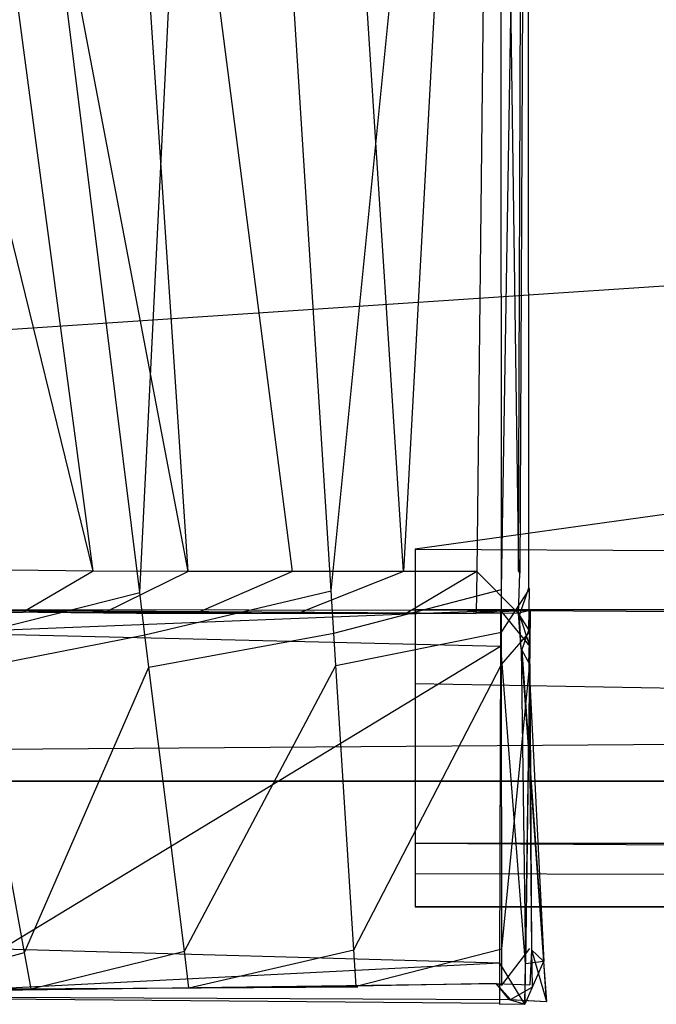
# Model space of a CAD drawing. Extents: x 0 to 0.24, y -0.189 to 0.
# Tile 4 of 19: x 0.05348 to 0.06045, y -0.18944 to -0.17866. Entities that reach past the tile are written whole.
import ezdxf

# ---------------------------------------------------------------- set-up
doc = ezdxf.new("R2010")
doc.units = 0
for name, color, linetype in [('L7_GRIFF_N_A81900__1___REPLACEM', 7, 'CONTINUOUS'), ('L8_GRIFF_N_A81900__0___REPLACEM', 7, 'CONTINUOUS'), ('L9_FRONT_N_A81900__0___REPLACEM', 7, 'CONTINUOUS')]:
    doc.layers.add(name, color=color, linetype=linetype)

msp = doc.modelspace()

# ---------------------------------------------------------------- linework, layer by layer
at = {"layer": 'L7_GRIFF_N_A81900__1___REPLACEM', "color": 254}
for points, invisible_edges in [([(0.057811, -0.184458, 0.576732), (0.180944, -0.167376, 0.570481), (0.057811, -0.167376, 0.570481), (0.057811, -0.184458, 0.576732)], 13), ([(0.180944, -0.167376, 0.570481), (0.057811, -0.184458, 0.576732), (0.180944, -0.184458, 0.576732), (0.180944, -0.167376, 0.570481)], 14), ([(0.057828, -0.16749, 0.567178), (0.180945, -0.187681, 0.574543), (0.057811, -0.187681, 0.574543), (0.057828, -0.16749, 0.567178)], 13), ([(0.180945, -0.187681, 0.574543), (0.057828, -0.16749, 0.567178), (0.180961, -0.16749, 0.567178), (0.180945, -0.187681, 0.574543)], 14), ([(0.180944, -0.185123, 0.576975), (0.057811, -0.184458, 0.576732), (0.057811, -0.185123, 0.576975), (0.180944, -0.185123, 0.576975)], 13), ([(0.057811, -0.184458, 0.576732), (0.180944, -0.185123, 0.576975), (0.180944, -0.184458, 0.576732), (0.057811, -0.184458, 0.576732)], 14), ([(0.057811, -0.185123, 0.578633), (0.180944, -0.185123, 0.576975), (0.057811, -0.185123, 0.576975), (0.057811, -0.185123, 0.578633)], 13), ([(0.180944, -0.185123, 0.576975), (0.057811, -0.185123, 0.578633), (0.180944, -0.185123, 0.578633), (0.180944, -0.185123, 0.576975)], 14), ([(0.180944, -0.185931, 0.578666), (0.057811, -0.185123, 0.578633), (0.057811, -0.185931, 0.578666), (0.180944, -0.185931, 0.578666)], 13), ([(0.057811, -0.185123, 0.578633), (0.180944, -0.185931, 0.578666), (0.180944, -0.185123, 0.578633), (0.057811, -0.185123, 0.578633)], 14), ([(0.180944, -0.188009, 0.578748), (0.057811, -0.185931, 0.578666), (0.057811, -0.188009, 0.578748), (0.180944, -0.188009, 0.578748)], 13), ([(0.057811, -0.185931, 0.578666), (0.180944, -0.188009, 0.578748), (0.180944, -0.185931, 0.578666), (0.057811, -0.185931, 0.578666)], 14), ([(0.057811, -0.187681, 0.574543), (0.180944, -0.188375, 0.574809), (0.057811, -0.188375, 0.574809), (0.057811, -0.187681, 0.574543)], 13), ([(0.180944, -0.188375, 0.574809), (0.057811, -0.187681, 0.574543), (0.180945, -0.187681, 0.574543), (0.180944, -0.188375, 0.574809)], 14), ([(0.180944, -0.188375, 0.578763), (0.057811, -0.188009, 0.578748), (0.057811, -0.188375, 0.578763), (0.180944, -0.188375, 0.578763)], 13), ([(0.057811, -0.188009, 0.578748), (0.180944, -0.188375, 0.578763), (0.180944, -0.188009, 0.578748), (0.057811, -0.188009, 0.578748)], 14), ([(0.180944, -0.188375, 0.578763), (0.057811, -0.188375, 0.578145), (0.180944, -0.188375, 0.578145), (0.180944, -0.188375, 0.578763)], 13), ([(0.057811, -0.188375, 0.578145), (0.180944, -0.188375, 0.578763), (0.057811, -0.188375, 0.578763), (0.057811, -0.188375, 0.578145)], 14), ([(0.180944, -0.188375, 0.578145), (0.057811, -0.188375, 0.575524), (0.180944, -0.188375, 0.575524), (0.180944, -0.188375, 0.578145)], 13), ([(0.057811, -0.188375, 0.575524), (0.180944, -0.188375, 0.578145), (0.057811, -0.188375, 0.578145), (0.057811, -0.188375, 0.575524)], 14), ([(0.180944, -0.188375, 0.575524), (0.057811, -0.188375, 0.574809), (0.180944, -0.188375, 0.574809), (0.180944, -0.188375, 0.575524)], 13), ([(0.057811, -0.188375, 0.574809), (0.180944, -0.188375, 0.575524), (0.057811, -0.188375, 0.575524), (0.057811, -0.188375, 0.574809)], 14)]:
    msp.add_3dface(points, dxfattribs=dict(at, invisible_edges=invisible_edges))
at = {"layer": 'L8_GRIFF_N_A81900__0___REPLACEM', "color": 254}
for points, invisible_edges in [([(0.055715, -0.166409, 0.566218), (0.054797, -0.184932, 0.573464), (0.052499, -0.166435, 0.567114), (0.055715, -0.166409, 0.566218)], 13), ([(0.056508, -0.166408, 0.570896), (0.054112, -0.166428, 0.571563), (0.056469, -0.184704, 0.577375), (0.056508, -0.166408, 0.570896)], 14), ([(0.054797, -0.184932, 0.573464), (0.055715, -0.166409, 0.566218), (0.056891, -0.184915, 0.572881), (0.054797, -0.184932, 0.573464)], 14), ([(0.058744, -0.166385, 0.565867), (0.056891, -0.184915, 0.572881), (0.055715, -0.166409, 0.566218), (0.058744, -0.166385, 0.565867)], 13), ([(0.057683, -0.184702, 0.577057), (0.056508, -0.166408, 0.570896), (0.056469, -0.184704, 0.577375), (0.057683, -0.184702, 0.577057)], 14), ([(0.057683, -0.184702, 0.577057), (0.058687, -0.166391, 0.570643), (0.056508, -0.166408, 0.570896), (0.057683, -0.184702, 0.577057)], 13), ([(0.056891, -0.184915, 0.572881), (0.058744, -0.166385, 0.565867), (0.058756, -0.1849, 0.572665), (0.056891, -0.184915, 0.572881)], 14), ([(0.058687, -0.166391, 0.570643), (0.057683, -0.184702, 0.577057), (0.058487, -0.184702, 0.576969), (0.058687, -0.166391, 0.570643)], 14), ([(0.058942, -0.184701, 0.57692), (0.058687, -0.166391, 0.570643), (0.058487, -0.184702, 0.576969), (0.058942, -0.184701, 0.57692)], 13), ([(0.058687, -0.166391, 0.570643), (0.058942, -0.184701, 0.57692), (0.058994, -0.166389, 0.570608), (0.058687, -0.166391, 0.570643)], 14), ([(0.059051, -0.166383, 0.565831), (0.058756, -0.1849, 0.572665), (0.058744, -0.166385, 0.565867), (0.059051, -0.166383, 0.565831)], 13), ([(0.058756, -0.1849, 0.572665), (0.059051, -0.166383, 0.565831), (0.059063, -0.184898, 0.572629), (0.058756, -0.1849, 0.572665)], 14), ([(0.058999, -0.166389, 0.570158), (0.058942, -0.184701, 0.57692), (0.058955, -0.184722, 0.576459), (0.058999, -0.166389, 0.570158)], 13), ([(0.058942, -0.184701, 0.57692), (0.058999, -0.166389, 0.570158), (0.058994, -0.166389, 0.570608), (0.058942, -0.184701, 0.57692)], 14), ([(0.059046, -0.166384, 0.566296), (0.058999, -0.166389, 0.570158), (0.058955, -0.184722, 0.576459), (0.059046, -0.166384, 0.566296)], 14), ([(0.059046, -0.166384, 0.566296), (0.058955, -0.184722, 0.576459), (0.059053, -0.184882, 0.572985), (0.059046, -0.166384, 0.566296)], 14), ([(0.059053, -0.184882, 0.572985), (0.059051, -0.166383, 0.565831), (0.059046, -0.166384, 0.566296), (0.059053, -0.184882, 0.572985)], 14), ([(0.059051, -0.166383, 0.565831), (0.059053, -0.184882, 0.572985), (0.059063, -0.184898, 0.572629), (0.059051, -0.166383, 0.565831)], 13), ([(0.054289, -0.184699, 0.578543), (0.051853, -0.166444, 0.572583), (0.049806, -0.166447, 0.574016), (0.054289, -0.184699, 0.578543)], 14), ([(0.054289, -0.184699, 0.578543), (0.049806, -0.166447, 0.574016), (0.053388, -0.18469, 0.579386), (0.054289, -0.184699, 0.578543)], 14), ([(0.055325, -0.184704, 0.57786), (0.054112, -0.166428, 0.571563), (0.051853, -0.166444, 0.572583), (0.055325, -0.184704, 0.57786)], 14), ([(0.055325, -0.184704, 0.57786), (0.051853, -0.166444, 0.572583), (0.054289, -0.184699, 0.578543), (0.055325, -0.184704, 0.57786)], 14), ([(0.052823, -0.184946, 0.574357), (0.052499, -0.166435, 0.567114), (0.054797, -0.184932, 0.573464), (0.052823, -0.184946, 0.574357)], 14), ([(0.056469, -0.184704, 0.577375), (0.054112, -0.166428, 0.571563), (0.055325, -0.184704, 0.57786), (0.056469, -0.184704, 0.577375)], 14), ([(0.053388, -0.18469, 0.579386), (0.052817, -0.185144, 0.580422), (0.053523, -0.18515, 0.579476), (0.053388, -0.18469, 0.579386)], 13), ([(0.053523, -0.18515, 0.579476), (0.054289, -0.184699, 0.578543), (0.053388, -0.18469, 0.579386), (0.053523, -0.18515, 0.579476)], 13), ([(0.054289, -0.184699, 0.578543), (0.053523, -0.18515, 0.579476), (0.054401, -0.185158, 0.578657), (0.054289, -0.184699, 0.578543)], 14), ([(0.054401, -0.185158, 0.578657), (0.055325, -0.184704, 0.57786), (0.054289, -0.184699, 0.578543), (0.054401, -0.185158, 0.578657)], 13), ([(0.055325, -0.184704, 0.57786), (0.054401, -0.185158, 0.578657), (0.055412, -0.185163, 0.577993), (0.055325, -0.184704, 0.57786)], 14), ([(0.055412, -0.185163, 0.577993), (0.056469, -0.184704, 0.577375), (0.055325, -0.184704, 0.57786), (0.055412, -0.185163, 0.577993)], 13), ([(0.056469, -0.184704, 0.577375), (0.055412, -0.185163, 0.577993), (0.056528, -0.185164, 0.577521), (0.056469, -0.184704, 0.577375)], 14), ([(0.056528, -0.185164, 0.577521), (0.057683, -0.184702, 0.577057), (0.056469, -0.184704, 0.577375), (0.056528, -0.185164, 0.577521)], 13), ([(0.057683, -0.184702, 0.577057), (0.056528, -0.185164, 0.577521), (0.057712, -0.185162, 0.577212), (0.057683, -0.184702, 0.577057)], 14), ([(0.057712, -0.185162, 0.577212), (0.058487, -0.184702, 0.576969), (0.057683, -0.184702, 0.577057), (0.057712, -0.185162, 0.577212)], 13), ([(0.058487, -0.184702, 0.576969), (0.057712, -0.185162, 0.577212), (0.058478, -0.185162, 0.577129), (0.058487, -0.184702, 0.576969)], 14), ([(0.058941, -0.185162, 0.577079), (0.058487, -0.184702, 0.576969), (0.058478, -0.185162, 0.577129), (0.058941, -0.185162, 0.577079)], 13), ([(0.058487, -0.184702, 0.576969), (0.058941, -0.185162, 0.577079), (0.058942, -0.184701, 0.57692), (0.058487, -0.184702, 0.576969)], 14), ([(0.058941, -0.185162, 0.577079), (0.058955, -0.184722, 0.576459), (0.058942, -0.184701, 0.57692), (0.058941, -0.185162, 0.577079)], 14), ([(0.058955, -0.184722, 0.576459), (0.058941, -0.185162, 0.577079), (0.058954, -0.185184, 0.576617), (0.058955, -0.184722, 0.576459)], 13), ([(0.058954, -0.185184, 0.576617), (0.059053, -0.184882, 0.572985), (0.058955, -0.184722, 0.576459), (0.058954, -0.185184, 0.576617)], 14), ([(0.054797, -0.184932, 0.573464), (0.052907, -0.185411, 0.574504), (0.052823, -0.184946, 0.574357), (0.054797, -0.184932, 0.573464)], 13), ([(0.052907, -0.185411, 0.574504), (0.054797, -0.184932, 0.573464), (0.054854, -0.185398, 0.573624), (0.052907, -0.185411, 0.574504)], 14), ([(0.056891, -0.184915, 0.572881), (0.054854, -0.185398, 0.573624), (0.054797, -0.184932, 0.573464), (0.056891, -0.184915, 0.572881)], 13), ([(0.054854, -0.185398, 0.573624), (0.056891, -0.184915, 0.572881), (0.05692, -0.18538, 0.573049), (0.054854, -0.185398, 0.573624)], 14), ([(0.058756, -0.1849, 0.572665), (0.05692, -0.18538, 0.573049), (0.056891, -0.184915, 0.572881), (0.058756, -0.1849, 0.572665)], 13), ([(0.05692, -0.18538, 0.573049), (0.058756, -0.1849, 0.572665), (0.058757, -0.185366, 0.572836), (0.05692, -0.18538, 0.573049)], 14), ([(0.059063, -0.184898, 0.572629), (0.058757, -0.185366, 0.572836), (0.058756, -0.1849, 0.572665), (0.059063, -0.184898, 0.572629)], 13), ([(0.058757, -0.185366, 0.572836), (0.059063, -0.184898, 0.572629), (0.059064, -0.185364, 0.5728), (0.058757, -0.185366, 0.572836)], 14), ([(0.059053, -0.184882, 0.572985), (0.058954, -0.185184, 0.576617), (0.059053, -0.185347, 0.573153), (0.059053, -0.184882, 0.572985)], 13), ([(0.059053, -0.185347, 0.573153), (0.059063, -0.184898, 0.572629), (0.059053, -0.184882, 0.572985), (0.059053, -0.185347, 0.573153)], 14), ([(0.059063, -0.184898, 0.572629), (0.059053, -0.185347, 0.573153), (0.059064, -0.185364, 0.5728), (0.059063, -0.184898, 0.572629)], 13), ([(0.052509, -0.18512, 0.599014), (0.05874, -0.18513, 0.598695), (0.052505, -0.18512, 0.598679), (0.052509, -0.18512, 0.599014)], 13), ([(0.05874, -0.18513, 0.598695), (0.058446, -0.185161, 0.577717), (0.052505, -0.18512, 0.598679), (0.05874, -0.18513, 0.598695)], 14), ([(0.052505, -0.18512, 0.598679), (0.058446, -0.185161, 0.577717), (0.056716, -0.185163, 0.578074), (0.052505, -0.18512, 0.598679)], 14), ([(0.052505, -0.18512, 0.598679), (0.056716, -0.185163, 0.578074), (0.053319, -0.185145, 0.580724), (0.052505, -0.18512, 0.598679)], 14), ([(0.052573, -0.185377, 0.599014), (0.058744, -0.18513, 0.599014), (0.052509, -0.18512, 0.599014), (0.052573, -0.185377, 0.599014)], 13), ([(0.05874, -0.18513, 0.598695), (0.052509, -0.18512, 0.599014), (0.058744, -0.18513, 0.599014), (0.05874, -0.18513, 0.598695)], 14), ([(0.058744, -0.18513, 0.599014), (0.052573, -0.185377, 0.599014), (0.058743, -0.185524, 0.599014), (0.058744, -0.18513, 0.599014)], 14), ([(0.052817, -0.185144, 0.580422), (0.053959, -0.18515, 0.579867), (0.053523, -0.18515, 0.579476), (0.052817, -0.185144, 0.580422)], 13), ([(0.053959, -0.18515, 0.579867), (0.052817, -0.185144, 0.580422), (0.053319, -0.185145, 0.580724), (0.053959, -0.18515, 0.579867)], 14), ([(0.053319, -0.185145, 0.580724), (0.054763, -0.185158, 0.579117), (0.053959, -0.18515, 0.579867), (0.053319, -0.185145, 0.580724)], 14), ([(0.053319, -0.185145, 0.580724), (0.056716, -0.185163, 0.578074), (0.054763, -0.185158, 0.579117), (0.053319, -0.185145, 0.580724)], 14), ([(0.053523, -0.18515, 0.579476), (0.054763, -0.185158, 0.579117), (0.054401, -0.185158, 0.578657), (0.053523, -0.18515, 0.579476)], 13), ([(0.054763, -0.185158, 0.579117), (0.053523, -0.18515, 0.579476), (0.053959, -0.18515, 0.579867), (0.054763, -0.185158, 0.579117)], 14), ([(0.054401, -0.185158, 0.578657), (0.055688, -0.185163, 0.578509), (0.055412, -0.185163, 0.577993), (0.054401, -0.185158, 0.578657)], 13), ([(0.055688, -0.185163, 0.578509), (0.054401, -0.185158, 0.578657), (0.054763, -0.185158, 0.579117), (0.055688, -0.185163, 0.578509)], 14), ([(0.054763, -0.185158, 0.579117), (0.056716, -0.185163, 0.578074), (0.055688, -0.185163, 0.578509), (0.054763, -0.185158, 0.579117)], 14), ([(0.055412, -0.185163, 0.577993), (0.056716, -0.185163, 0.578074), (0.056528, -0.185164, 0.577521), (0.055412, -0.185163, 0.577993)], 13), ([(0.056716, -0.185163, 0.578074), (0.055412, -0.185163, 0.577993), (0.055688, -0.185163, 0.578509), (0.056716, -0.185163, 0.578074)], 14), ([(0.056528, -0.185164, 0.577521), (0.057728, -0.185162, 0.577796), (0.057712, -0.185162, 0.577212), (0.056528, -0.185164, 0.577521)], 13), ([(0.057728, -0.185162, 0.577796), (0.056528, -0.185164, 0.577521), (0.056716, -0.185163, 0.578074), (0.057728, -0.185162, 0.577796)], 14), ([(0.056716, -0.185163, 0.578074), (0.058446, -0.185161, 0.577717), (0.057728, -0.185162, 0.577796), (0.056716, -0.185163, 0.578074)], 14), ([(0.057712, -0.185162, 0.577212), (0.058446, -0.185161, 0.577717), (0.058478, -0.185162, 0.577129), (0.057712, -0.185162, 0.577212)], 13), ([(0.058446, -0.185161, 0.577717), (0.057712, -0.185162, 0.577212), (0.057728, -0.185162, 0.577796), (0.058446, -0.185161, 0.577717)], 14), ([(0.05907, -0.185131, 0.598696), (0.058446, -0.185161, 0.577717), (0.05874, -0.18513, 0.598695), (0.05907, -0.185131, 0.598696)], 14), ([(0.058446, -0.185161, 0.577717), (0.05907, -0.185131, 0.598696), (0.058944, -0.185161, 0.577662), (0.058446, -0.185161, 0.577717)], 13), ([(0.058944, -0.185161, 0.577662), (0.058478, -0.185162, 0.577129), (0.058446, -0.185161, 0.577717), (0.058944, -0.185161, 0.577662)], 14), ([(0.058478, -0.185162, 0.577129), (0.058944, -0.185161, 0.577662), (0.058941, -0.185162, 0.577079), (0.058478, -0.185162, 0.577129)], 13), ([(0.058744, -0.18513, 0.599014), (0.05907, -0.185131, 0.598696), (0.05874, -0.18513, 0.598695), (0.058744, -0.18513, 0.599014)], 13), ([(0.059066, -0.185525, 0.599014), (0.058744, -0.18513, 0.599014), (0.058743, -0.185524, 0.599014), (0.059066, -0.185525, 0.599014)], 13), ([(0.058744, -0.18513, 0.599014), (0.059066, -0.185525, 0.599014), (0.059072, -0.18513, 0.599014), (0.058744, -0.18513, 0.599014)], 14), ([(0.05907, -0.185131, 0.598696), (0.058744, -0.18513, 0.599014), (0.059072, -0.18513, 0.599014), (0.05907, -0.185131, 0.598696)], 14), ([(0.058972, -0.18555, 0.577671), (0.058941, -0.185162, 0.577079), (0.058944, -0.185161, 0.577662), (0.058972, -0.18555, 0.577671)], 14), ([(0.058969, -0.185551, 0.577088), (0.058954, -0.185184, 0.576617), (0.058941, -0.185162, 0.577079), (0.058969, -0.185551, 0.577088)], 14), ([(0.058941, -0.185162, 0.577079), (0.058972, -0.18555, 0.577671), (0.058969, -0.185551, 0.577088), (0.058941, -0.185162, 0.577079)], 13), ([(0.05907, -0.185131, 0.598696), (0.059064, -0.185526, 0.598695), (0.058944, -0.185161, 0.577662), (0.05907, -0.185131, 0.598696)], 14), ([(0.058944, -0.185161, 0.577662), (0.059064, -0.185526, 0.598695), (0.058972, -0.18555, 0.577671), (0.058944, -0.185161, 0.577662)], 14), ([(0.05907, -0.185131, 0.598696), (0.059066, -0.185525, 0.599014), (0.059064, -0.185526, 0.598695), (0.05907, -0.185131, 0.598696)], 13), ([(0.059066, -0.185525, 0.599014), (0.05907, -0.185131, 0.598696), (0.059072, -0.18513, 0.599014), (0.059066, -0.185525, 0.599014)], 14), ([(0.058977, -0.185564, 0.576752), (0.059053, -0.185347, 0.573153), (0.058954, -0.185184, 0.576617), (0.058977, -0.185564, 0.576752)], 14), ([(0.058954, -0.185184, 0.576617), (0.058969, -0.185551, 0.577088), (0.058977, -0.185564, 0.576752), (0.058954, -0.185184, 0.576617)], 13), ([(0.053289, -0.188838, 0.599014), (0.058743, -0.185524, 0.599014), (0.052573, -0.185377, 0.599014), (0.053289, -0.188838, 0.599014)], 13), ([(0.05692, -0.18538, 0.573049), (0.054898, -0.185751, 0.573745), (0.054854, -0.185398, 0.573624), (0.05692, -0.18538, 0.573049)], 13), ([(0.054898, -0.185751, 0.573745), (0.05692, -0.18538, 0.573049), (0.056943, -0.185734, 0.573176), (0.054898, -0.185751, 0.573745)], 14), ([(0.058757, -0.185366, 0.572836), (0.056943, -0.185734, 0.573176), (0.05692, -0.18538, 0.573049), (0.058757, -0.185366, 0.572836)], 13), ([(0.056943, -0.185734, 0.573176), (0.058757, -0.185366, 0.572836), (0.058757, -0.18572, 0.572966), (0.056943, -0.185734, 0.573176)], 14), ([(0.059064, -0.185364, 0.5728), (0.058757, -0.18572, 0.572966), (0.058757, -0.185366, 0.572836), (0.059064, -0.185364, 0.5728)], 13), ([(0.058757, -0.18572, 0.572966), (0.059064, -0.185364, 0.5728), (0.059064, -0.185718, 0.57293), (0.058757, -0.18572, 0.572966)], 14), ([(0.059053, -0.185347, 0.573153), (0.058977, -0.185564, 0.576752), (0.059056, -0.185704, 0.573281), (0.059053, -0.185347, 0.573153)], 13), ([(0.059056, -0.185704, 0.573281), (0.059064, -0.185364, 0.5728), (0.059053, -0.185347, 0.573153), (0.059056, -0.185704, 0.573281)], 14), ([(0.059064, -0.185364, 0.5728), (0.059056, -0.185704, 0.573281), (0.059064, -0.185718, 0.57293), (0.059064, -0.185364, 0.5728)], 13), ([(0.054854, -0.185398, 0.573624), (0.052971, -0.185765, 0.574617), (0.052907, -0.185411, 0.574504), (0.054854, -0.185398, 0.573624)], 13), ([(0.052971, -0.185765, 0.574617), (0.054854, -0.185398, 0.573624), (0.054898, -0.185751, 0.573745), (0.052971, -0.185765, 0.574617)], 14), ([(0.058743, -0.185524, 0.599014), (0.053289, -0.188838, 0.599014), (0.058735, -0.188989, 0.599014), (0.058743, -0.185524, 0.599014)], 14), ([(0.059015, -0.188997, 0.599014), (0.058743, -0.185524, 0.599014), (0.058735, -0.188989, 0.599014), (0.059015, -0.188997, 0.599014)], 13), ([(0.058743, -0.185524, 0.599014), (0.059015, -0.188997, 0.599014), (0.059066, -0.185525, 0.599014), (0.058743, -0.185524, 0.599014)], 14), ([(0.058972, -0.18555, 0.577671), (0.059217, -0.188971, 0.577175), (0.058969, -0.185551, 0.577088), (0.058972, -0.18555, 0.577671)], 14), ([(0.058969, -0.185551, 0.577088), (0.059217, -0.188971, 0.577175), (0.058977, -0.185564, 0.576752), (0.058969, -0.185551, 0.577088)], 14), ([(0.059064, -0.185526, 0.598695), (0.059018, -0.188997, 0.598678), (0.058972, -0.18555, 0.577671), (0.059064, -0.185526, 0.598695)], 14), ([(0.058972, -0.18555, 0.577671), (0.059018, -0.188997, 0.598678), (0.059213, -0.188972, 0.577673), (0.058972, -0.18555, 0.577671)], 14), ([(0.059217, -0.188971, 0.577175), (0.058972, -0.18555, 0.577671), (0.059213, -0.188972, 0.577673), (0.059217, -0.188971, 0.577175)], 13), ([(0.058977, -0.185564, 0.576752), (0.059217, -0.188971, 0.577175), (0.059056, -0.185704, 0.573281), (0.058977, -0.185564, 0.576752)], 14), ([(0.059018, -0.188997, 0.598678), (0.059066, -0.185525, 0.599014), (0.059015, -0.188997, 0.599014), (0.059018, -0.188997, 0.598678)], 13), ([(0.059066, -0.185525, 0.599014), (0.059018, -0.188997, 0.598678), (0.059064, -0.185526, 0.598695), (0.059066, -0.185525, 0.599014)], 14), ([(0.059056, -0.185704, 0.573281), (0.059217, -0.188971, 0.577175), (0.059082, -0.188846, 0.574412), (0.059056, -0.185704, 0.573281)], 14), ([(0.059056, -0.185704, 0.573281), (0.059082, -0.188846, 0.574412), (0.059064, -0.185718, 0.57293), (0.059056, -0.185704, 0.573281)], 14), ([(0.05195, -0.188877, 0.576716), (0.052971, -0.185765, 0.574617), (0.053535, -0.188874, 0.575604), (0.05195, -0.188877, 0.576716)], 14), ([(0.054898, -0.185751, 0.573745), (0.053535, -0.188874, 0.575604), (0.052971, -0.185765, 0.574617), (0.054898, -0.185751, 0.573745)], 13), ([(0.053535, -0.188874, 0.575604), (0.054898, -0.185751, 0.573745), (0.055285, -0.188861, 0.574813), (0.053535, -0.188874, 0.575604)], 14), ([(0.056943, -0.185734, 0.573176), (0.055285, -0.188861, 0.574813), (0.054898, -0.185751, 0.573745), (0.056943, -0.185734, 0.573176)], 13), ([(0.055285, -0.188861, 0.574813), (0.056943, -0.185734, 0.573176), (0.057141, -0.188846, 0.574297), (0.055285, -0.188861, 0.574813)], 14), ([(0.058757, -0.18572, 0.572966), (0.057141, -0.188846, 0.574297), (0.056943, -0.185734, 0.573176), (0.058757, -0.18572, 0.572966)], 13), ([(0.057141, -0.188846, 0.574297), (0.058757, -0.18572, 0.572966), (0.058759, -0.188833, 0.574109), (0.057141, -0.188846, 0.574297)], 14), ([(0.059064, -0.185718, 0.57293), (0.058759, -0.188833, 0.574109), (0.058757, -0.18572, 0.572966), (0.059064, -0.185718, 0.57293)], 13), ([(0.058759, -0.188833, 0.574109), (0.059064, -0.185718, 0.57293), (0.059066, -0.188831, 0.574073), (0.058759, -0.188833, 0.574109)], 14), ([(0.059064, -0.185718, 0.57293), (0.059082, -0.188846, 0.574412), (0.059066, -0.188831, 0.574073), (0.059064, -0.185718, 0.57293)], 14), ([(0.059066, -0.188831, 0.574073), (0.058759, -0.189232, 0.574255), (0.058759, -0.188833, 0.574109), (0.059066, -0.188831, 0.574073)], 13), ([(0.058759, -0.189232, 0.574255), (0.059066, -0.188831, 0.574073), (0.059066, -0.189229, 0.574219), (0.058759, -0.189232, 0.574255)], 14), ([(0.059082, -0.188846, 0.574412), (0.059066, -0.189229, 0.574219), (0.059066, -0.188831, 0.574073), (0.059082, -0.188846, 0.574412)], 14), ([(0.053535, -0.188874, 0.575604), (0.052043, -0.189275, 0.576828), (0.05195, -0.188877, 0.576716), (0.053535, -0.188874, 0.575604)], 13), ([(0.052043, -0.189275, 0.576828), (0.053535, -0.188874, 0.575604), (0.053608, -0.189272, 0.575731), (0.052043, -0.189275, 0.576828)], 14), ([(0.053371, -0.189265, 0.599014), (0.058735, -0.188989, 0.599014), (0.053289, -0.188838, 0.599014), (0.053371, -0.189265, 0.599014)], 13), ([(0.055285, -0.188861, 0.574813), (0.053608, -0.189272, 0.575731), (0.053535, -0.188874, 0.575604), (0.055285, -0.188861, 0.574813)], 13), ([(0.053608, -0.189272, 0.575731), (0.055285, -0.188861, 0.574813), (0.055334, -0.189259, 0.57495), (0.053608, -0.189272, 0.575731)], 14), ([(0.057141, -0.188846, 0.574297), (0.055334, -0.189259, 0.57495), (0.055285, -0.188861, 0.574813), (0.057141, -0.188846, 0.574297)], 13), ([(0.055334, -0.189259, 0.57495), (0.057141, -0.188846, 0.574297), (0.057166, -0.189244, 0.57444), (0.055334, -0.189259, 0.57495)], 14), ([(0.058759, -0.188833, 0.574109), (0.057166, -0.189244, 0.57444), (0.057141, -0.188846, 0.574297), (0.058759, -0.188833, 0.574109)], 13), ([(0.057166, -0.189244, 0.57444), (0.058759, -0.188833, 0.574109), (0.058759, -0.189232, 0.574255), (0.057166, -0.189244, 0.57444)], 14), ([(0.059066, -0.189229, 0.574219), (0.059082, -0.188846, 0.574412), (0.059089, -0.189252, 0.574592), (0.059066, -0.189229, 0.574219)], 13), ([(0.059082, -0.188846, 0.574412), (0.059217, -0.188971, 0.577175), (0.059249, -0.189409, 0.577186), (0.059082, -0.188846, 0.574412)], 14), ([(0.059082, -0.188846, 0.574412), (0.059249, -0.189409, 0.577186), (0.059089, -0.189252, 0.574592), (0.059082, -0.188846, 0.574412)], 14), ([(0.058735, -0.188989, 0.599014), (0.053371, -0.189265, 0.599014), (0.058734, -0.189433, 0.599014), (0.058735, -0.188989, 0.599014)], 14), ([(0.059008, -0.189441, 0.599014), (0.058735, -0.188989, 0.599014), (0.058734, -0.189433, 0.599014), (0.059008, -0.189441, 0.599014)], 13), ([(0.058735, -0.188989, 0.599014), (0.059008, -0.189441, 0.599014), (0.059015, -0.188997, 0.599014), (0.058735, -0.188989, 0.599014)], 14), ([(0.059012, -0.189441, 0.598677), (0.059015, -0.188997, 0.599014), (0.059008, -0.189441, 0.599014), (0.059012, -0.189441, 0.598677)], 13), ([(0.059213, -0.188972, 0.577673), (0.059018, -0.188997, 0.598678), (0.059012, -0.189441, 0.598677), (0.059213, -0.188972, 0.577673)], 14), ([(0.059213, -0.188972, 0.577673), (0.059012, -0.189441, 0.598677), (0.059244, -0.18941, 0.577684), (0.059213, -0.188972, 0.577673)], 14), ([(0.059015, -0.188997, 0.599014), (0.059012, -0.189441, 0.598677), (0.059018, -0.188997, 0.598678), (0.059015, -0.188997, 0.599014)], 14), ([(0.059213, -0.188972, 0.577673), (0.059249, -0.189409, 0.577186), (0.059217, -0.188971, 0.577175), (0.059213, -0.188972, 0.577673)], 14), ([(0.059249, -0.189409, 0.577186), (0.059213, -0.188972, 0.577673), (0.059244, -0.18941, 0.577684), (0.059249, -0.189409, 0.577186)], 13), ([(0.04867, -0.189344, 0.598708), (0.058696, -0.189214, 0.574663), (0.058839, -0.189389, 0.577694), (0.04867, -0.189344, 0.598708)], 14), ([(0.04867, -0.189344, 0.598708), (0.049938, -0.189274, 0.57994), (0.058696, -0.189214, 0.574663), (0.04867, -0.189344, 0.598708)], 14), ([(0.049938, -0.189274, 0.57994), (0.0523, -0.189278, 0.577134), (0.058696, -0.189214, 0.574663), (0.049938, -0.189274, 0.57994)], 14), ([(0.0523, -0.189278, 0.577134), (0.05547, -0.189262, 0.575325), (0.058696, -0.189214, 0.574663), (0.0523, -0.189278, 0.577134)], 14), ([(0.0523, -0.189278, 0.577134), (0.053806, -0.189275, 0.576078), (0.05547, -0.189262, 0.575325), (0.0523, -0.189278, 0.577134)], 14), ([(0.05547, -0.189262, 0.575325), (0.053608, -0.189272, 0.575731), (0.055334, -0.189259, 0.57495), (0.05547, -0.189262, 0.575325)], 13), ([(0.053608, -0.189272, 0.575731), (0.05547, -0.189262, 0.575325), (0.053806, -0.189275, 0.576078), (0.053608, -0.189272, 0.575731)], 14), ([(0.057185, -0.189248, 0.574839), (0.055334, -0.189259, 0.57495), (0.057166, -0.189244, 0.57444), (0.057185, -0.189248, 0.574839)], 13), ([(0.055334, -0.189259, 0.57495), (0.057185, -0.189248, 0.574839), (0.05547, -0.189262, 0.575325), (0.055334, -0.189259, 0.57495)], 14), ([(0.05547, -0.189262, 0.575325), (0.057185, -0.189248, 0.574839), (0.058696, -0.189214, 0.574663), (0.05547, -0.189262, 0.575325)], 14), ([(0.057185, -0.189248, 0.574839), (0.057166, -0.189244, 0.57444), (0.058696, -0.189214, 0.574663), (0.057185, -0.189248, 0.574839)], 14), ([(0.058696, -0.189214, 0.574663), (0.057166, -0.189244, 0.57444), (0.058759, -0.189232, 0.574255), (0.058696, -0.189214, 0.574663)], 14), ([(0.058696, -0.189214, 0.574663), (0.058759, -0.189232, 0.574255), (0.059066, -0.189229, 0.574219), (0.058696, -0.189214, 0.574663)], 14), ([(0.058852, -0.189388, 0.577197), (0.058696, -0.189214, 0.574663), (0.059089, -0.189252, 0.574592), (0.058852, -0.189388, 0.577197)], 14), ([(0.058696, -0.189214, 0.574663), (0.059066, -0.189229, 0.574219), (0.059089, -0.189252, 0.574592), (0.058696, -0.189214, 0.574663)], 14), ([(0.058839, -0.189389, 0.577694), (0.058696, -0.189214, 0.574663), (0.058852, -0.189388, 0.577197), (0.058839, -0.189389, 0.577694)], 14), ([(0.058852, -0.189388, 0.577197), (0.059089, -0.189252, 0.574592), (0.059249, -0.189409, 0.577186), (0.058852, -0.189388, 0.577197)], 14), ([(0.053371, -0.189265, 0.599014), (0.04867, -0.189344, 0.598708), (0.058734, -0.189433, 0.599014), (0.053371, -0.189265, 0.599014)], 14), ([(0.058734, -0.189433, 0.599014), (0.04867, -0.189344, 0.598708), (0.05873, -0.189435, 0.598677), (0.058734, -0.189433, 0.599014)], 14), ([(0.04867, -0.189344, 0.598708), (0.058839, -0.189389, 0.577694), (0.05873, -0.189435, 0.598677), (0.04867, -0.189344, 0.598708)], 14), ([(0.053806, -0.189275, 0.576078), (0.052043, -0.189275, 0.576828), (0.053608, -0.189272, 0.575731), (0.053806, -0.189275, 0.576078)], 13), ([(0.052043, -0.189275, 0.576828), (0.053806, -0.189275, 0.576078), (0.0523, -0.189278, 0.577134), (0.052043, -0.189275, 0.576828)], 14), ([(0.058839, -0.189389, 0.577694), (0.059012, -0.189441, 0.598677), (0.05873, -0.189435, 0.598677), (0.058839, -0.189389, 0.577694)], 14), ([(0.05873, -0.189435, 0.598677), (0.059008, -0.189441, 0.599014), (0.058734, -0.189433, 0.599014), (0.05873, -0.189435, 0.598677)], 14), ([(0.059008, -0.189441, 0.599014), (0.05873, -0.189435, 0.598677), (0.059012, -0.189441, 0.598677), (0.059008, -0.189441, 0.599014)], 13), ([(0.058852, -0.189388, 0.577197), (0.059244, -0.18941, 0.577684), (0.058839, -0.189389, 0.577694), (0.058852, -0.189388, 0.577197)], 14), ([(0.059012, -0.189441, 0.598677), (0.058839, -0.189389, 0.577694), (0.059244, -0.18941, 0.577684), (0.059012, -0.189441, 0.598677)], 13), ([(0.059244, -0.18941, 0.577684), (0.058852, -0.189388, 0.577197), (0.059249, -0.189409, 0.577186), (0.059244, -0.18941, 0.577684)], 13)]:
    msp.add_3dface(points, dxfattribs=dict(at, invisible_edges=invisible_edges))
at = {"layer": 'L9_FRONT_N_A81900__0___REPLACEM', "color": 8}
for points, invisible_edges in [([(0.236193, -0.169928, 0.002), (0.003722, -0.185345, 0.002), (0.003722, -0.169928, 0.002), (0.236193, -0.169928, 0.002)], 13), ([(0.003722, -0.185345, 0.002), (0.236193, -0.169928, 0.002), (0.236193, -0.185345, 0.002), (0.003722, -0.185345, 0.002)], 14), ([(0.236193, -0.185345, 0.002), (0.003722, -0.187, 0.002), (0.003722, -0.185345, 0.002), (0.236193, -0.185345, 0.002)], 13), ([(0.003722, -0.187, 0.002), (0.236193, -0.185345, 0.002), (0.236193, -0.187, 0.002), (0.003722, -0.187, 0.002)], 14), ([(0.236193, -0.187, 0.596382), (0.003722, -0.187, 0.00371), (0.236193, -0.187, 0.00371), (0.236193, -0.187, 0.596382)], 13), ([(0.003722, -0.187, 0.00371), (0.236193, -0.187, 0.596382), (0.184827, -0.187, 0.576761), (0.003722, -0.187, 0.00371)], 10), ([(0.003722, -0.187, 0.00371), (0.184827, -0.187, 0.576761), (0.182951, -0.187, 0.576192), (0.003722, -0.187, 0.00371)], 13), ([(0.003722, -0.187, 0.00371), (0.182951, -0.187, 0.576192), (0.181, -0.187, 0.576), (0.003722, -0.187, 0.00371)], 10), ([(0.003722, -0.187, 0.00371), (0.055173, -0.187, 0.576761), (0.003722, -0.187, 0.596586), (0.003722, -0.187, 0.00371)], 10), ([(0.055173, -0.187, 0.576761), (0.003722, -0.187, 0.00371), (0.057049, -0.187, 0.576192), (0.055173, -0.187, 0.576761)], 13), ([(0.057049, -0.187, 0.576192), (0.003722, -0.187, 0.00371), (0.059, -0.187, 0.576), (0.057049, -0.187, 0.576192)], 10), ([(0.059, -0.187, 0.576), (0.003722, -0.187, 0.00371), (0.181, -0.187, 0.576), (0.059, -0.187, 0.576)], 15), ([(0.003722, -0.187, 0.596586), (0.055173, -0.187, 0.576761), (0.053444, -0.187, 0.577685), (0.003722, -0.187, 0.596586)], 15), ([(0.236193, -0.187, 0.00371), (0.003722, -0.187, 0.002), (0.236193, -0.187, 0.002), (0.236193, -0.187, 0.00371)], 13), ([(0.003722, -0.187, 0.002), (0.236193, -0.187, 0.00371), (0.003722, -0.187, 0.00371), (0.003722, -0.187, 0.002)], 14)]:
    msp.add_3dface(points, dxfattribs=dict(at, invisible_edges=invisible_edges))

doc.saveas('drawing.dxf')
